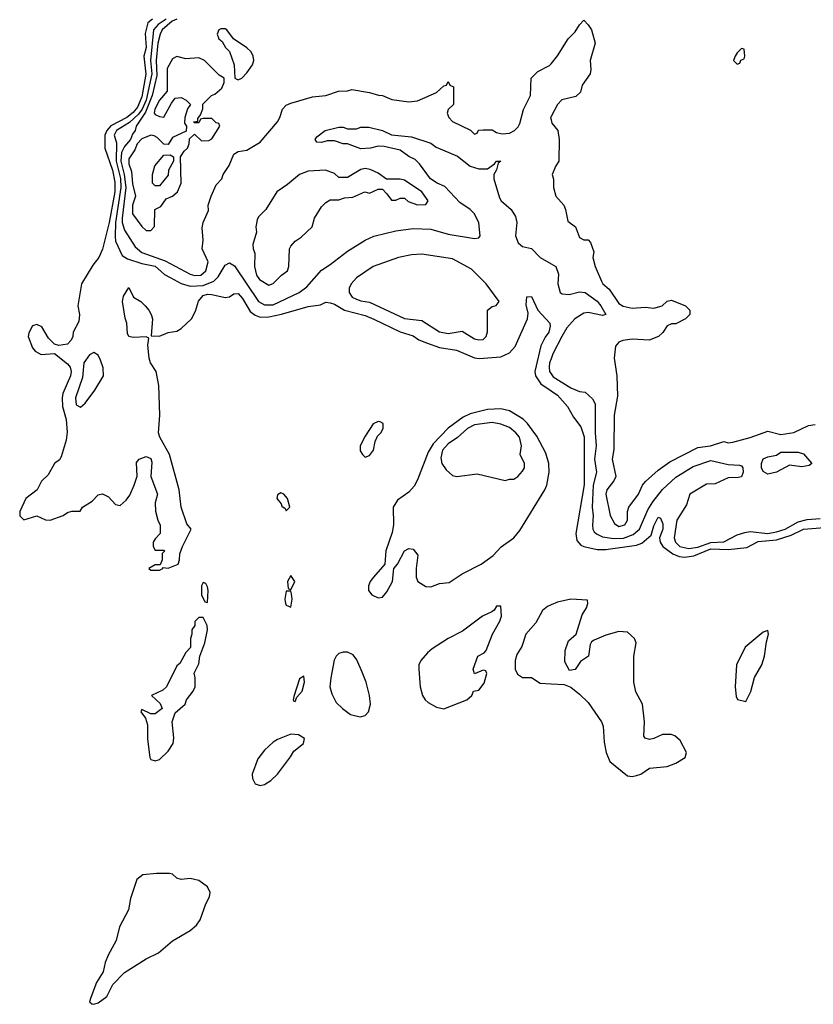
# Model space of a CAD drawing. Header units: inches. Extents: x 2722057 to 2913084, y 892730 to 1030005.
# Tile 53 of 231: x 2807571 to 2811198, y 965499 to 969997. Entities that reach past the tile are written whole.
import ezdxf

# ---------------------------------------------------------------- set-up
doc = ezdxf.new("R2010")
doc.units = ezdxf.units.IN
doc.header["$MEASUREMENT"] = 0
doc.layers.add('C8906', color=7, linetype='Continuous')
doc.layers.add('C8916', color=7, linetype='Continuous')

msp = doc.modelspace()

# ---------------------------------------------------------------- linework, layer by layer
at = {"layer": 'C8906', "color": 2}
for points, elevation in [([(2808178.7, 970000), (2808157.5, 969982.5), (2808145.5, 969934.5), (2808150.1, 969870), (2808139.1, 969830), (2808147.4, 969747.4), (2808130, 969644.5), (2808110, 969596.9), (2808090, 969572.8), (2808060.3, 969550), (2807988.4, 969511.6), (2807970.2, 969490), (2807960.8, 969470), (2807960.5, 969410), (2807995.8, 969310), (2808005.8, 969254.2), (2808006.3, 969210), (2807979.7, 969070), (2807950, 968949), (2807932.4, 968910), (2807904.9, 968875.1), (2807854, 968790), (2807836.4, 968690), (2807844.4, 968650), (2807842, 968618), (2807816, 968570), (2807814.8, 968550), (2807807.3, 968532.7), (2807790, 968514), (2807750, 968509), (2807730, 968514), (2807702.5, 968542.5), (2807673.2, 968593.2), (2807650, 968604), (2807630, 968599), (2807613.2, 968566.8), (2807610.6, 968550), (2807630, 968498), (2807642, 968482), (2807670, 968468), (2807730, 968471.3), (2807790, 968424.9), (2807801.6, 968410), (2807806.4, 968390), (2807803.1, 968370), (2807768.5, 968290), (2807765.3, 968270), (2807766.7, 968230), (2807783.1, 968170), (2807788, 968112), (2807784.5, 968075.5), (2807760.7, 967999.3), (2807753.2, 967986.8), (2807730, 967969), (2807701.7, 967918.3), (2807670.4, 967889.6), (2807650.5, 967849.5), (2807598.8, 967810), (2807571.3, 967750), (2807572, 967730), (2807590, 967712), (2807650, 967731), (2807690, 967712), (2807710, 967711.3), (2807770, 967731.3), (2807790, 967746), (2807810, 967751.3), (2807848, 967752), (2807858, 967770), (2807902, 967798), (2807930, 967826), (2807950, 967830.8), (2807978, 967818), (2808010, 967782), (2808030, 967778), (2808058.6, 967801.4), (2808074.8, 967825.2), (2808095.3, 967870), (2808108.9, 967911.1), (2808105.6, 967974.4), (2808118, 967990), (2808150, 968002), (2808170, 967992), (2808175.3, 967975.3), (2808171.3, 967910), (2808201, 967830), (2808191.3, 967790), (2808191.6, 967751.6), (2808202, 967710), (2808212.7, 967687.3), (2808214, 967650), (2808190, 967626), (2808182, 967610), (2808182, 967590), (2808190, 967574), (2808230, 967574), (2808234, 967570), (2808222, 967558), (2808222, 967530), (2808214, 967506), (2808190, 967506), (2808162, 967490), (2808170, 967482), (2808210, 967482), (2808226, 967490), (2808226, 967494), (2808250, 967492), (2808295.3, 967510), (2808302, 967530), (2808303.1, 967556.9), (2808315.3, 967590), (2808355.3, 967670), (2808334.6, 967694.6), (2808308.7, 967770), (2808300.9, 967850), (2808255.6, 968010), (2808211.6, 968090), (2808206, 968110), (2808211.5, 968190), (2808206.6, 968326.6), (2808194.5, 968390), (2808169.3, 968430), (2808162.7, 968450), (2808157.2, 968510), (2808162, 968542), (2808148.7, 968548.7), (2808090, 968545.2), (2808070, 968549), (2808063.7, 968563.7), (2808061.2, 968610), (2808052.7, 968632.7), (2808041.2, 968710), (2808045.6, 968734.4), (2808070, 968774), (2808092, 968730), (2808124.7, 968710), (2808144.7, 968690), (2808162, 968670), (2808172, 968650), (2808178, 968630), (2808172.7, 968552.7), (2808210, 968550.8), (2808250, 968568), (2808290, 968574), (2808310, 968586.8), (2808356.2, 968630), (2808375.1, 968664.9), (2808388.7, 968711.3), (2808410, 968736.5), (2808430, 968742.6), (2808450, 968742), (2808510, 968727.7), (2808530, 968730.8), (2808550, 968744.7), (2808570, 968746), (2808590, 968724), (2808624, 968664), (2808647.3, 968647.3), (2808670, 968638.4), (2808710, 968639.5), (2808768.4, 968651.5), (2808890, 968686), (2808946, 968694), (2808970, 968706), (2808990, 968702.8), (2809010, 968697.3), (2809056, 968670), (2809150, 968644.9), (2809190, 968628.5), (2809310, 968570.4), (2809370, 968552.7), (2809395.1, 968535.1), (2809430, 968520.3), (2809490, 968499.6), (2809567.5, 968487.5), (2809650, 968452), (2809671.4, 968448.6), (2809770, 968457.1), (2809810, 968475.5), (2809836.6, 968503.4), (2809892.3, 968630), (2809896, 968656), (2809886.3, 968693.7), (2809888.7, 968731.3), (2809910, 968732), (2809938.8, 968670), (2809994.8, 968610), (2809996.3, 968596.3), (2809990.4, 968570), (2809973.3, 968546.7), (2809953.5, 968506.5), (2809926.4, 968390), (2809928.4, 968370), (2809953.4, 968333.4), (2810000, 968301.7)], 2), ([(2808240.8, 970000), (2808204.5, 969975.5), (2808183.5, 969950), (2808169.5, 969810.5), (2808175.1, 969750), (2808149, 969630), (2808131.8, 969588.2), (2808114.8, 969565.2), (2808072.8, 969527.2), (2808013.8, 969490), (2808003.6, 969470), (2808013.6, 969433.6), (2808012.2, 969350), (2808031.4, 969271.4), (2808034.2, 969230), (2808009.5, 969070), (2808007, 969007), (2808010, 968984.7), (2808039.8, 968919.8), (2808064.4, 968904.4), (2808130, 968883.7), (2808190, 968871.6), (2808233.3, 968833.3), (2808258.6, 968818.5), (2808310, 968792.2), (2808350, 968779.5), (2808410, 968782.8), (2808458, 968802), (2808478.2, 968821.8), (2808510, 968874.9), (2808530, 968886), (2808552.8, 968872.8), (2808662.4, 968710), (2808690, 968694.6), (2808730, 968694), (2808849.3, 968750), (2808883.3, 968776.7), (2808950, 968853), (2808990, 968878), (2809070, 968939.1), (2809149.7, 968990.3), (2809190, 969008.2), (2809290, 969032.2), (2809370, 969042.6), (2809450, 969040.3), (2809530, 969016.9), (2809650, 968997.1), (2809670, 969000.7), (2809676.2, 969010), (2809670, 969068.7), (2809649.6, 969110), (2809630, 969129.6), (2809582.5, 969162.5), (2809514.3, 969234.3), (2809479, 969250), (2809449.4, 969270), (2809398.9, 969338.9), (2809378.3, 969358.3), (2809350, 969372.3), (2809310, 969401.2), (2809237, 969417), (2809210, 969419.3), (2809174, 969410), (2809130, 969407.3), (2809070, 969429.3), (2809049.5, 969429.5), (2809010, 969444), (2808976.9, 969443.1), (2808950, 969435.3), (2808930, 969438), (2808922, 969450), (2808930, 969462), (2808968, 969490), (2809030, 969506), (2809050, 969506), (2809070, 969498.8), (2809110, 969498.8), (2809130, 969506), (2809166.4, 969506.4), (2809230, 969490.8), (2809270.6, 969470.6), (2809361.4, 969461.4), (2809450, 969433), (2809474.9, 969414.9), (2809572.8, 969372.8), (2809630, 969327.3), (2809670, 969316.3), (2809710, 969316), (2809742, 969338), (2809750, 969350.8), (2809770.8, 969350.8), (2809758, 969342), (2809751.3, 969311.3), (2809738, 969290), (2809738, 969270), (2809763.6, 969183.6), (2809772, 969170), (2809818, 969130), (2809838, 969098), (2809842.8, 969070), (2809837.3, 969010), (2809850, 968978), (2809870, 968961), (2809910, 968952), (2809950, 968911.3), (2810000, 968882.2)], 6), ([(2808289.3, 970000), (2808267.9, 969990), (2808223.2, 969950), (2808212.8, 969930), (2808203, 969890), (2808194.8, 969810), (2808197.7, 969742.3), (2808177, 969650), (2808145.9, 969574.1), (2808103.8, 969510), (2808098.8, 969490), (2808086.4, 969473.6), (2808077.3, 969450), (2808050, 969417.4), (2808036.1, 969390), (2808034.1, 969350), (2808049.6, 969290), (2808055.8, 969230), (2808039, 969090), (2808039.3, 969070), (2808050, 969035.5), (2808099.1, 968959.1), (2808130, 968934), (2808235.8, 968895.8), (2808350, 968834.9), (2808371.2, 968828.8), (2808399, 968830), (2808422, 968850), (2808433.2, 968890), (2808406, 968950), (2808409.2, 968990), (2808405.6, 969045.6), (2808409.4, 969070.6), (2808434, 969126), (2808433.2, 969150), (2808446, 969190), (2808470, 969242), (2808495.3, 969270), (2808502, 969290), (2808529.4, 969330.6), (2808550, 969382.8), (2808570, 969394.9), (2808610, 969400.7), (2808670, 969438), (2808749.4, 969530), (2808760.9, 969550), (2808772.3, 969587.7), (2808790, 969606), (2808810, 969616), (2808910, 969644.7), (2808970, 969651.3), (2809028.9, 969671.1), (2809070, 969672), (2809090, 969678), (2809170, 969664.7), (2809211.6, 969651.6), (2809230, 969651.3), (2809271.6, 969631.6), (2809350, 969621), (2809390, 969626), (2809476.4, 969663.6), (2809510, 969694), (2809522, 969698), (2809530, 969714), (2809538, 969698), (2809554, 969690), (2809554, 969610), (2809530, 969586), (2809524.7, 969570), (2809532, 969550), (2809550, 969532), (2809631.6, 969491.6), (2809650, 969474), (2809662, 969478), (2809668.4, 969491.6), (2809690, 969494), (2809730, 969494), (2809750, 969482), (2809776, 969476), (2809810, 969478.8), (2809833.2, 969490), (2809850, 969506.8), (2809857.7, 969522.3), (2809873.6, 969586.4), (2809906, 969650), (2809908.7, 969730), (2809940.2, 969759.8), (2809992.9, 969787.1), (2810000, 969795.7)], 10), ([(2810000, 969554.8), (2809997.3, 969550), (2810000, 969539.2)], 10), ([(2810000, 968448.2), (2809993, 968430), (2809990.5, 968410), (2809993, 968390), (2810000, 968379.9)], 6), ([(2810000, 967323.5), (2809983.4, 967316.6), (2809961.4, 967298.6), (2809930, 967242), (2809884.7, 967190), (2809866.4, 967133.6), (2809843.5, 967096.5), (2809836, 967070), (2809836, 967030), (2809846.8, 967006.8), (2809870, 966991.3), (2809910, 966992), (2809950, 966966), (2810000, 966963.2)], 2)]:
    msp.add_lwpolyline(points, dxfattribs=dict(at, elevation=elevation))
for points, elevation in [([(2808510, 969955.3), (2808490, 969955.3), (2808482, 969950), (2808474, 969930), (2808482, 969910), (2808496.9, 969896.9), (2808512, 969870), (2808531, 969851), (2808552, 969790), (2808554, 969730), (2808570, 969722), (2808586, 969730), (2808610, 969754), (2808635.3, 969790), (2808642, 969810), (2808639, 969830), (2808628.7, 969850), (2808610, 969868.7), (2808548.7, 969908.7), (2808518, 969950)], 14), ([(2808290, 969828), (2808270, 969818), (2808245.5, 969774.5), (2808244.7, 969670), (2808210, 969629), (2808188.7, 969588.7), (2808186.4, 969570), (2808190, 969564), (2808210, 969554.8), (2808230, 969552), (2808264.7, 969615.3), (2808282, 969638), (2808310, 969642), (2808332, 969630), (2808352, 969610), (2808338, 969590), (2808326, 969550), (2808324.7, 969524.7), (2808334, 969510), (2808332.7, 969487.3), (2808270, 969458), (2808250, 969426), (2808230, 969428), (2808199.3, 969459.3), (2808186, 969466), (2808170, 969469.3), (2808130, 969452.3), (2808107.8, 969430), (2808097.2, 969402.8), (2808070, 969362), (2808070, 969338), (2808083.1, 969303.1), (2808087.3, 969247.3), (2808100.7, 969190), (2808086.7, 969150), (2808086.4, 969110), (2808130, 969052), (2808150, 969034), (2808170, 969034), (2808187.3, 969052.7), (2808188.7, 969130), (2808216.5, 969143.5), (2808241.2, 969178.8), (2808270, 969191.3), (2808293.2, 969210), (2808308.7, 969250), (2808306, 969370), (2808323.1, 969396.9), (2808338, 969410), (2808346, 969430), (2808347.3, 969452.7), (2808370, 969474), (2808402.8, 969442.8), (2808435.5, 969444.5), (2808450, 969452), (2808486, 969510), (2808482, 969522), (2808470, 969526), (2808450, 969546), (2808410, 969546), (2808398, 969542), (2808390, 969526), (2808370, 969526), (2808366, 969530), (2808386, 969534), (2808386, 969546), (2808398, 969562), (2808408, 969590), (2808408.9, 969611.1), (2808448, 969650), (2808463.1, 969656.9), (2808495.3, 969684.7), (2808506, 969710), (2808506, 969730), (2808483.1, 969743.1), (2808415.3, 969810), (2808390, 969822), (2808330, 969818)], 14), ([(2808190, 969238), (2808178, 969250), (2808178, 969290), (2808188.7, 969330), (2808230, 969378), (2808259.6, 969379.6), (2808274, 969370), (2808274, 969350), (2808252, 969310), (2808250, 969286), (2808210, 969238)], 14), ([(2809150, 969317.2), (2809130, 969312.7), (2809070, 969275.3), (2809030, 969275.3), (2809010, 969294), (2808969, 969309), (2808890, 969305.2), (2808850, 969289.2), (2808796.1, 969243.9), (2808746, 969210), (2808696, 969130), (2808663, 969097), (2808656.8, 969083.2), (2808650.7, 969050), (2808653.7, 969026.3), (2808637.3, 968970), (2808638.8, 968950), (2808646.8, 968930), (2808644, 968870), (2808654, 968830), (2808667.3, 968810), (2808710, 968784.7), (2808730, 968792), (2808768, 968830), (2808795.3, 968850), (2808802, 968870), (2808805.2, 968950), (2808810, 968962), (2808830, 968984.7), (2808857.2, 969002.8), (2808908, 969050), (2808919, 969090), (2808950, 969142), (2808970, 969162), (2808990, 969174), (2809030, 969174), (2809056.4, 969183.6), (2809093.6, 969186.4), (2809149.1, 969210.9), (2809170, 969204.7), (2809210, 969222), (2809230, 969222), (2809250, 969202), (2809270, 969172), (2809290, 969172), (2809310, 969182), (2809330, 969182), (2809347.1, 969167.1), (2809390, 969151.3), (2809427.3, 969152.7), (2809438, 969170), (2809408.7, 969210), (2809330, 969264), (2809310, 969268.7), (2809248.4, 969268.4), (2809210, 969295.3), (2809172.7, 969312.7)], 10), ([(2809410, 968926), (2809362.7, 968922.7), (2809302, 968910), (2809186.8, 968870), (2809110, 968817.2), (2809086.8, 968790), (2809077.3, 968770), (2809077.3, 968750), (2809090.8, 968730), (2809110, 968720.4), (2809130, 968712.4), (2809170, 968706), (2809330, 968632.4), (2809410, 968623.1), (2809490, 968570.6), (2809530, 968562.8), (2809593.4, 968573.4), (2809650, 968539.1), (2809670, 968534), (2809690, 968536), (2809704, 968550), (2809709.3, 968570.7), (2809709.5, 968670.5), (2809730, 968686), (2809748.9, 968691.1), (2809762, 968710), (2809703.7, 968790), (2809636.6, 968856.6), (2809550, 968903.7)], 6), ([(2807910, 968476.9), (2807890, 968465.6), (2807864.9, 968430), (2807858.2, 968361.8), (2807826.4, 968270), (2807830, 968238), (2807850, 968226.8), (2807870, 968244.7), (2807915.3, 968304.7), (2807955.1, 968370), (2807953.3, 968406.7), (2807941.1, 968441.1), (2807930, 968463.7)], 6), ([(2809770, 968219.7), (2809710, 968216.3), (2809630, 968195.8), (2809598.2, 968181.8), (2809529, 968131), (2809461, 968059), (2809438.7, 968021.3), (2809390, 967895.3), (2809373.5, 967866.5), (2809350, 967839.3), (2809298, 967802), (2809278, 967770), (2809279.1, 967690), (2809274, 967654), (2809244, 967570), (2809240.7, 967510), (2809188, 967450), (2809173.4, 967430), (2809166, 967410), (2809166, 967390), (2809180.7, 967370), (2809210, 967355.5), (2809230, 967359.1), (2809250, 967382.8), (2809274.5, 967430), (2809281.2, 967490), (2809298, 967510), (2809329.5, 967570.5), (2809350, 967581), (2809370, 967578), (2809390.6, 967550.6), (2809382.8, 967490), (2809382.8, 967450), (2809390.7, 967430.7), (2809427.3, 967407.3), (2809450, 967406.8), (2809490, 967420.7), (2809533.8, 967426.2), (2809593.8, 967466.2), (2809681.2, 967510), (2809736, 967550), (2809771.7, 967588.3), (2809830, 967630.7), (2809857.1, 967662.9), (2809971.1, 967848.9), (2809980.5, 967870), (2809991.3, 967930), (2809989.7, 967970), (2809976.2, 968016.2), (2809934.6, 968094.6), (2809892.9, 968152.9), (2809872.7, 968172.7), (2809810, 968209.6)], 2), ([(2809210, 968161.2), (2809187.3, 968150), (2809150, 968094), (2809127.7, 968050), (2809127.9, 968027.9), (2809138, 968010), (2809150, 967998), (2809170, 968006), (2809189.1, 968030.9), (2809196, 968070), (2809206, 968094), (2809222, 968110), (2809232.7, 968130), (2809232.1, 968152.1), (2809219.3, 968159.3)], 2), ([(2809730, 968156.9), (2809650, 968145.6), (2809617.3, 968130), (2809572.1, 968087.9), (2809530, 968059.6), (2809504.2, 968030), (2809496.1, 967996.1), (2809500.5, 967970), (2809520.3, 967940.3), (2809550, 967914.8), (2809570, 967910.7), (2809662.5, 967922.5), (2809790, 967891.3), (2809810, 967898), (2809830, 967898), (2809848, 967910), (2809870, 967934), (2809878, 967950), (2809878, 967970), (2809858, 968010), (2809865.2, 968050), (2809855.1, 968090), (2809839.3, 968110), (2809810, 968134), (2809769.6, 968149.6)], 6), ([(2808764.7, 967835.3), (2808750, 967826), (2808746.8, 967810), (2808766, 967786), (2808770, 967774), (2808784.7, 967764.7), (2808790, 967754), (2808806, 967770), (2808795.3, 967810), (2808778, 967830)], 2), ([(2808410, 967426), (2808402, 967410), (2808402, 967370), (2808418, 967338), (2808430, 967334), (2808433.2, 967390), (2808430, 967406), (2808422, 967422)], 2), ([(2808810, 967458), (2808796, 967430), (2808798, 967398), (2808810, 967392), (2808828.7, 967430)], 2), ([(2808810, 967386), (2808790, 967386), (2808782.8, 967350), (2808786, 967330), (2808790, 967322), (2808810, 967314), (2808817.2, 967350), (2808813.6, 967373.6)], 2), ([(2809770, 967318), (2809750, 967318), (2809739.9, 967300.1), (2809728.5, 967291.5), (2809687.1, 967272.9), (2809595.9, 967204.1), (2809530, 967169.7), (2809457.1, 967122.9), (2809434.9, 967105.1), (2809404.9, 967070), (2809395.8, 967050), (2809394.9, 967030), (2809401.7, 966950), (2809412, 966910), (2809423.8, 966890), (2809437.8, 966877.7), (2809476.5, 966856.5), (2809510, 966848.9), (2809615.3, 966890), (2809638, 966910), (2809646, 966930), (2809670, 966934), (2809693.6, 966966.4), (2809706, 967010), (2809702, 967022), (2809690, 967026), (2809650, 967008.7), (2809644, 967030), (2809665.2, 967090), (2809694.6, 967105.4), (2809704, 967116), (2809732.3, 967190), (2809766, 967250), (2809772.9, 967272.9)], 2), ([(2808410, 967266), (2808390, 967266), (2808372, 967248), (2808371.3, 967230), (2808358, 967210), (2808358, 967190), (2808351.3, 967170), (2808351.6, 967128.4), (2808330, 967106), (2808303.6, 967056.4), (2808290, 967046), (2808242, 966950), (2808225.4, 966934.6), (2808174, 966910), (2808212.7, 966872.7), (2808222, 966850), (2808190, 966826), (2808170, 966826), (2808130, 966846), (2808125.4, 966834.6), (2808146.8, 966806.8), (2808156, 966776), (2808155.5, 966710), (2808166.4, 966626.4), (2808170, 966618), (2808190, 966611), (2808210, 966618), (2808250, 966656), (2808272.7, 966690), (2808276, 966716), (2808268, 966790), (2808282, 966830), (2808328, 966870), (2808334, 966890), (2808364, 966930), (2808372.7, 966950), (2808373.2, 966990), (2808368.9, 967011.1), (2808390, 967054), (2808394, 967090), (2808417.2, 967150), (2808429, 967210), (2808428.7, 967230)], 2), ([(2809070, 967108.2), (2809050, 967108), (2809030, 967101.6), (2809018.4, 967090), (2809009, 967071), (2808992.9, 966990), (2808988.5, 966950), (2808997.3, 966917.3), (2809018, 966878), (2809046.8, 966850), (2809083.6, 966823.6), (2809127, 966813), (2809150, 966819.1), (2809165.4, 966834.6), (2809174, 966870), (2809169.6, 966910), (2809154.7, 966970), (2809137, 967017), (2809112.2, 967072.3), (2809095.2, 967095.2)], 2), ([(2808870, 966998), (2808850, 966986), (2808824.7, 966904.7), (2808822, 966890), (2808823.6, 966883.6), (2808830, 966882), (2808838, 966902), (2808862, 966930), (2808873.2, 966970)], 2), ([(2808810, 966733.2), (2808750, 966709.4), (2808730, 966697), (2808690, 966659.5), (2808660.2, 966619.8), (2808634.4, 966550), (2808635.5, 966530), (2808646.9, 966506.9), (2808670, 966499.3), (2808690, 966503.1), (2808719, 966521), (2808749.6, 966550), (2808809.5, 966630), (2808823.9, 966656.1), (2808868.7, 966690), (2808873.2, 966713.2), (2808846, 966730)], 2), ([(2808256.5, 966096.5), (2808196.5, 966096.5), (2808134, 966090), (2808106.8, 966070), (2808078, 965982), (2808068.4, 965930), (2808027.4, 965852.6), (2808012.4, 965790), (2807976.4, 965723.6), (2807962.6, 965690), (2807952.8, 965647.2), (2807922, 965598), (2807896.3, 965530), (2807891, 965510), (2807901.6, 965501.6), (2807910, 965499.1), (2807930, 965505.5), (2807970, 965534.8), (2807997, 965590), (2808050, 965644.4), (2808150, 965707), (2808205.1, 965734.9), (2808270, 965788.7), (2808350, 965835.8), (2808378.8, 965861.2), (2808395.5, 965884.5), (2808422, 965958), (2808439.5, 965990), (2808442, 966010), (2808430, 966035.1), (2808390, 966064.5), (2808350, 966073.2), (2808308.7, 966068.7), (2808290, 966075.3), (2808270, 966094)], 2)]:
    msp.add_lwpolyline(points, close=True, dxfattribs=dict(at, elevation=elevation))
at = {"layer": 'C8916', "color": 2}
for points, elevation in [([(2810000, 969795.7), (2810030, 969832), (2810078, 969910), (2810110, 969942), (2810130, 969974), (2810150, 969994), (2810170, 969974), (2810184.7, 969950), (2810202, 969890), (2810178, 969810), (2810182, 969770), (2810178, 969750), (2810142.8, 969697.2), (2810134, 969666), (2810113.4, 969646.6), (2810048.5, 969631.5), (2810030, 969609), (2810000, 969554.8)], 10), ([(2810000, 969539.2), (2810003.8, 969523.8), (2810030.7, 969490.7), (2810037.3, 969450), (2810036, 969350), (2810021, 969330), (2810004.7, 969290), (2810011.6, 969268.4), (2810011.3, 969230), (2810021, 969190), (2810058, 969150), (2810066, 969130), (2810076, 969076), (2810112, 969050), (2810130, 969002), (2810150, 968992), (2810170, 968991.3), (2810179.8, 968979.8), (2810196, 968936), (2810191.3, 968910), (2810201, 968870), (2810230, 968802), (2810236, 968790), (2810265.2, 968765.2), (2810310, 968700.7), (2810330, 968687.7), (2810370, 968679.1), (2810430, 968684), (2810470, 968678.8), (2810508, 968690), (2810530, 968711), (2810550, 968716), (2810614, 968690), (2810634, 968670), (2810634, 968650), (2810614, 968630), (2810570, 968608), (2810550, 968608), (2810530, 968598), (2810510, 968568), (2810490.7, 968549.3), (2810447.7, 968532.3), (2810370, 968537), (2810328.1, 968531.9), (2810310, 968524), (2810294.4, 968505.6), (2810287.7, 968450), (2810300.5, 968370), (2810303.4, 968276.6), (2810288, 968190), (2810287.1, 968032.9), (2810278.8, 967990), (2810296, 967910), (2810286.8, 967890), (2810254.8, 967850), (2810250.8, 967830), (2810270, 967732), (2810290, 967696), (2810310, 967682), (2810337.2, 967690), (2810349.2, 967710), (2810349.4, 967750), (2810356, 967770), (2810399.3, 967830), (2810417.2, 967870), (2810432, 967888), (2810490, 967938.8), (2810542.7, 967977.3), (2810670, 968043), (2810728, 968050), (2810789.3, 968070.7), (2810810, 968064.7), (2810830, 968066.8), (2810910, 968087.7), (2810990, 968117.1), (2811050, 968102.4), (2811109.5, 968110.5), (2811176.6, 968143.4), (2811207.5, 968147.5)], 10), ([(2810000, 968882.2), (2810021, 968870), (2810034.4, 968834.4), (2810030.9, 968790.9), (2810042, 968750), (2810050, 968744.7), (2810082, 968742), (2810130, 968753), (2810156, 968750), (2810210, 968710.5), (2810227.7, 968690), (2810250.8, 968650), (2810234.8, 968645.2), (2810170, 968659.5), (2810150, 968656.2), (2810109.2, 968630.8), (2810072.4, 968590), (2810048.5, 968550), (2810008.4, 968470), (2810000, 968448.2)], 6), ([(2810000, 968379.9), (2810010, 968365.5), (2810090, 968314.8), (2810130, 968298), (2810155.3, 968295.3), (2810190, 968264.7), (2810201.4, 968241.4), (2810201.1, 968110), (2810206, 968050), (2810198.3, 967990), (2810207.6, 967930), (2810192.6, 967870), (2810187.4, 967770), (2810192, 967730), (2810188.6, 967688.6), (2810190.5, 967670), (2810197.6, 967657.6), (2810207.6, 967647.6), (2810234.3, 967634.3), (2810286.3, 967626.3), (2810331.4, 967628.6), (2810374.6, 967645.4), (2810403.5, 967670), (2810442.4, 967757.6), (2810465.5, 967794.5), (2810509.8, 967850.2), (2810570, 967906.4), (2810650, 967956), (2810730, 967982.6), (2810810, 967965.2), (2810861.6, 967961.6), (2810870, 967959.1), (2810876.4, 967950), (2810877.6, 967930), (2810870, 967909.4), (2810855.1, 967904.9), (2810810, 967904.8), (2810750, 967876.9), (2810710, 967875.1), (2810634.8, 967830), (2810619.2, 967780.8), (2810574, 967710), (2810562.6, 967630), (2810568.5, 967610), (2810588.4, 967590), (2810630, 967581.5), (2810670, 967587), (2810730, 967608.8), (2810790, 967611.7), (2810850, 967643), (2810885.4, 967654.6), (2810910, 967658.9), (2810990, 967650.2), (2811030, 967657.1), (2811070.5, 967669.5), (2811130, 967703.2), (2811170, 967713.1), (2811230, 967718.4)], 6), ([(2810000, 968301.7), (2810030, 968281.3), (2810074.4, 968230), (2810101.7, 968181.7), (2810136.3, 968136.3), (2810151.3, 968091.3), (2810151.5, 967871.5), (2810112.4, 967650), (2810118, 967618), (2810136.7, 967596.7), (2810150.3, 967590.3), (2810210, 967577), (2810250, 967577.4), (2810390, 967597), (2810414.2, 967605.8), (2810457.4, 967642.6), (2810470, 967684.7), (2810490, 967724.7), (2810499.8, 967719.8), (2810510, 967694), (2810510.3, 967669.7), (2810495.5, 967630), (2810499.3, 967610), (2810510.3, 967590.3), (2810557.2, 967557.2), (2810585.3, 967545.3), (2810610, 967541.3), (2810652.7, 967547.3), (2810730, 967579.8), (2810810, 967576.9), (2810894.2, 967585.8), (2810946.3, 967613.7), (2811030, 967621.3), (2811097.8, 967642.2), (2811154, 967670), (2811250, 967677.3)], 2), ([(2810000, 966963.2), (2810059.8, 966959.8), (2810090, 966947.3), (2810130, 966916.3), (2810170, 966877.3), (2810230.3, 966790), (2810238, 966770), (2810243.1, 966696.9), (2810251.5, 966650), (2810268.2, 966608.2), (2810350, 966542.8), (2810370, 966539.1), (2810390, 966544.9), (2810410, 966550.7), (2810450, 966578), (2810530, 966585.7), (2810570, 966601.3), (2810613.3, 966626.7), (2810618.7, 966650), (2810590, 966704.5), (2810565.5, 966725.5), (2810548.7, 966731.3), (2810508.8, 966731.2), (2810470, 966712.7), (2810450, 966709), (2810430, 966715.3), (2810424.5, 966724.5), (2810427, 966790), (2810418.4, 966870), (2810386.9, 966926.9), (2810377.6, 966970), (2810378, 967090), (2810389.2, 967150), (2810381.2, 967170), (2810350, 967199), (2810310, 967202), (2810250, 967185.2), (2810196.8, 967163.2), (2810184.9, 967155.1), (2810178, 967142), (2810170.8, 967090), (2810134.8, 967065.2), (2810110, 967028), (2810084, 967024), (2810063.1, 967063.1), (2810064.7, 967115.3), (2810080.2, 967159.8), (2810114, 967190), (2810142, 967278), (2810162, 967310), (2810168, 967330), (2810166, 967346), (2810090, 967349.2), (2810030, 967336), (2810000, 967323.5)], 2)]:
    msp.add_lwpolyline(points, dxfattribs=dict(at, elevation=elevation))
for points, elevation in [([(2810870, 969866), (2810850, 969846), (2810842, 969830), (2810834, 969810), (2810850, 969794), (2810862, 969798), (2810867.3, 969812.7), (2810882, 969818), (2810886, 969830), (2810882, 969862)], 14), ([(2811145.4, 967954.6), (2811090, 967961.2), (2811030, 967929.4), (2810990, 967920.9), (2810970, 967933.2), (2810961.6, 967950), (2810962.4, 967970), (2810970, 967990.5), (2810990, 968000.4), (2811030, 968007.3), (2811050, 968020.7), (2811130, 968020.7), (2811153.7, 968013.7), (2811192, 967970), (2811179.6, 967960.4)], 6), ([(2810990, 967206), (2810970, 967199), (2810886.8, 967130), (2810847.3, 967050), (2810840.7, 966950), (2810845.4, 966905.4), (2810851.3, 966891.3), (2810890, 966882), (2810912.3, 966927.7), (2810930, 966992), (2810962.7, 967050), (2810976, 967090), (2810984.7, 967155.3), (2810994, 967190)], 2)]:
    msp.add_lwpolyline(points, close=True, dxfattribs=dict(at, elevation=elevation))

doc.saveas('drawing.dxf')
